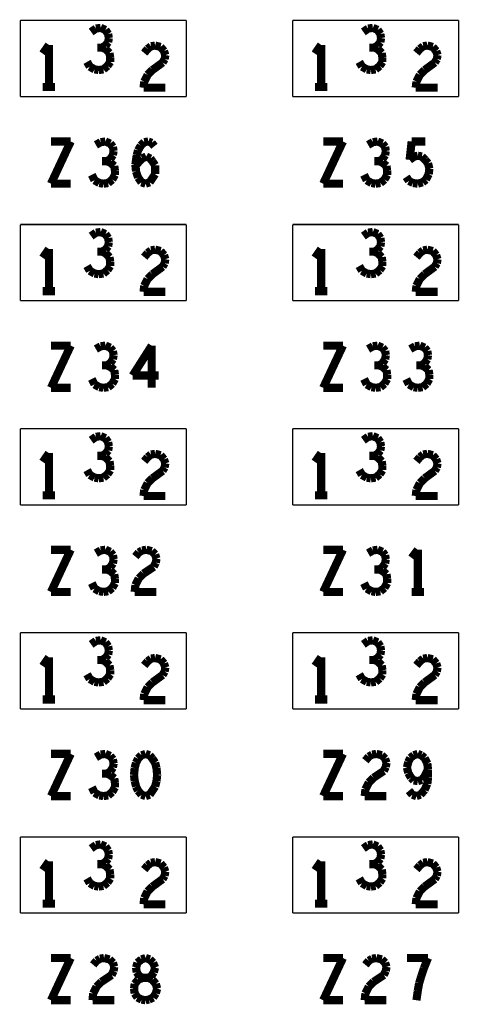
# Model space of a CAD drawing. Extents: x 0 to 33, y 0 to 21.
# Tile 17 of 22: x 18.948 to 19.594, y 13.001 to 14.448. Entities that reach past the tile are written whole.
import ezdxf

# ---------------------------------------------------------------- set-up
doc = ezdxf.new("R2010")
doc.units = 0
doc.layers.add('IO-62_B_BAS', color=7, linetype='CONTINUOUS')

msp = doc.modelspace()

# ---------------------------------------------------------------- linework, layer by layer
at = {"layer": 'IO-62_B_BAS'}
for points, const_width in [([(18.949, 14.447), (19.193, 14.447)], 0.002), ([(18.949, 14.335), (18.949, 14.447)], 0.002), ([(19.067, 14.436), (19.06, 14.435)], 0.012), ([(19.074, 14.433), (19.067, 14.436)], 0.012), ([(19.193, 14.447), (19.193, 14.335)], 0.002), ([(19.349, 14.447), (19.593, 14.447)], 0.002), ([(19.349, 14.335), (19.349, 14.447)], 0.002), ([(19.467, 14.436), (19.46, 14.435)], 0.012), ([(19.474, 14.433), (19.467, 14.436)], 0.012), ([(19.593, 14.447), (19.593, 14.335)], 0.002), ([(19.06, 14.435), (19.053, 14.43)], 0.012), ([(19.078, 14.427), (19.074, 14.433)], 0.012), ([(19.079, 14.421), (19.078, 14.427)], 0.012), ([(19.078, 14.415), (19.079, 14.421)], 0.012), ([(19.46, 14.435), (19.453, 14.43)], 0.012), ([(19.478, 14.427), (19.474, 14.433)], 0.012), ([(19.479, 14.421), (19.478, 14.427)], 0.012), ([(19.478, 14.415), (19.479, 14.421)], 0.012), ([(18.991, 14.411), (18.982, 14.398)], 0.012), ([(18.991, 14.349), (18.991, 14.411)], 0.012), ([(19.069, 14.407), (19.062, 14.407)], 0.012), ([(19.069, 14.407), (19.074, 14.41)], 0.012), ([(19.074, 14.405), (19.069, 14.407)], 0.012), ([(19.074, 14.41), (19.078, 14.415)], 0.012), ([(19.136, 14.405), (19.141, 14.409)], 0.012), ([(19.141, 14.409), (19.147, 14.41)], 0.012), ([(19.147, 14.41), (19.155, 14.408)], 0.012), ([(19.155, 14.408), (19.16, 14.402)], 0.012), ([(19.391, 14.411), (19.382, 14.398)], 0.012), ([(19.391, 14.349), (19.391, 14.411)], 0.012), ([(19.469, 14.407), (19.462, 14.407)], 0.012), ([(19.469, 14.407), (19.474, 14.41)], 0.012), ([(19.474, 14.405), (19.469, 14.407)], 0.012), ([(19.474, 14.41), (19.478, 14.415)], 0.012), ([(19.536, 14.405), (19.541, 14.409)], 0.012), ([(19.541, 14.409), (19.547, 14.41)], 0.012), ([(19.547, 14.41), (19.555, 14.408)], 0.012), ([(19.555, 14.408), (19.56, 14.402)], 0.012), ([(19.08, 14.399), (19.074, 14.405)], 0.012), ([(19.081, 14.392), (19.08, 14.399)], 0.012), ([(19.081, 14.386), (19.081, 14.392)], 0.012), ([(19.131, 14.399), (19.136, 14.405)], 0.012), ([(19.16, 14.402), (19.162, 14.396)], 0.012), ([(19.162, 14.396), (19.161, 14.39)], 0.012), ([(19.48, 14.399), (19.474, 14.405)], 0.012), ([(19.481, 14.392), (19.48, 14.399)], 0.012), ([(19.481, 14.386), (19.481, 14.392)], 0.012), ([(19.531, 14.399), (19.536, 14.405)], 0.012), ([(19.56, 14.402), (19.562, 14.396)], 0.012), ([(19.562, 14.396), (19.561, 14.39)], 0.012), ([(19.047, 14.386), (19.051, 14.379)], 0.012), ([(19.051, 14.379), (19.058, 14.375)], 0.012), ([(19.071, 14.375), (19.077, 14.38)], 0.012), ([(19.077, 14.38), (19.081, 14.386)], 0.012), ([(19.158, 14.385), (19.143, 14.374)], 0.012), ([(19.161, 14.39), (19.158, 14.385)], 0.012), ([(19.447, 14.386), (19.451, 14.379)], 0.012), ([(19.451, 14.379), (19.458, 14.375)], 0.012), ([(19.471, 14.375), (19.477, 14.38)], 0.012), ([(19.477, 14.38), (19.481, 14.386)], 0.012), ([(19.558, 14.385), (19.543, 14.374)], 0.012), ([(19.561, 14.39), (19.558, 14.385)], 0.012), ([(19.058, 14.375), (19.064, 14.374)], 0.012), ([(19.064, 14.374), (19.071, 14.375)], 0.012), ([(19.136, 14.367), (19.131, 14.357)], 0.012), ([(19.143, 14.374), (19.136, 14.367)], 0.012), ([(19.458, 14.375), (19.464, 14.374)], 0.012), ([(19.464, 14.374), (19.471, 14.375)], 0.012), ([(19.536, 14.367), (19.531, 14.357)], 0.012), ([(19.543, 14.374), (19.536, 14.367)], 0.012), ([(18.982, 14.349), (19, 14.349)], 0.012), ([(19.131, 14.357), (19.13, 14.348)], 0.012), ([(19.382, 14.349), (19.4, 14.349)], 0.012), ([(19.531, 14.357), (19.53, 14.348)], 0.012), ([(19.13, 14.348), (19.162, 14.348)], 0.012), ([(19.53, 14.348), (19.562, 14.348)], 0.012), ([(19.193, 14.335), (18.949, 14.335)], 0.002), ([(19.593, 14.335), (19.349, 14.335)], 0.002), ([(19.023, 14.269), (18.994, 14.207)], 0.012), ([(18.994, 14.269), (19.023, 14.269)], 0.012), ([(19.067, 14.268), (19.06, 14.264)], 0.012), ([(19.074, 14.269), (19.067, 14.268)], 0.012), ([(19.081, 14.266), (19.074, 14.269)], 0.012), ([(19.085, 14.261), (19.081, 14.266)], 0.012), ([(19.122, 14.256), (19.126, 14.263)], 0.012), ([(19.126, 14.263), (19.131, 14.268)], 0.012), ([(19.131, 14.268), (19.137, 14.269)], 0.012), ([(19.137, 14.269), (19.142, 14.267)], 0.012), ([(19.142, 14.267), (19.146, 14.262)], 0.012), ([(19.423, 14.269), (19.394, 14.207)], 0.012), ([(19.394, 14.269), (19.423, 14.269)], 0.012), ([(19.467, 14.268), (19.46, 14.264)], 0.012), ([(19.474, 14.269), (19.467, 14.268)], 0.012), ([(19.481, 14.266), (19.474, 14.269)], 0.012), ([(19.485, 14.261), (19.481, 14.266)], 0.012), ([(19.521, 14.242), (19.524, 14.269)], 0.012), ([(19.524, 14.269), (19.544, 14.269)], 0.012), ([(19.081, 14.243), (19.085, 14.249)], 0.012), ([(19.086, 14.255), (19.085, 14.261)], 0.012), ([(19.085, 14.249), (19.086, 14.255)], 0.012), ([(19.118, 14.235), (19.12, 14.249)], 0.012), ([(19.12, 14.249), (19.122, 14.256)], 0.012), ([(19.128, 14.244), (19.134, 14.247)], 0.012), ([(19.134, 14.247), (19.14, 14.244)], 0.012), ([(19.481, 14.243), (19.485, 14.249)], 0.012), ([(19.486, 14.255), (19.485, 14.261)], 0.012), ([(19.485, 14.249), (19.486, 14.255)], 0.012), ([(19.528, 14.247), (19.521, 14.242)], 0.012), ([(19.533, 14.248), (19.528, 14.247)], 0.012), ([(19.539, 14.247), (19.533, 14.248)], 0.012), ([(19.544, 14.242), (19.539, 14.247)], 0.012), ([(19.076, 14.24), (19.069, 14.24)], 0.012), ([(19.076, 14.24), (19.081, 14.243)], 0.012), ([(19.081, 14.238), (19.076, 14.24)], 0.012), ([(19.087, 14.233), (19.081, 14.238)], 0.012), ([(19.088, 14.226), (19.087, 14.233)], 0.012), ([(19.118, 14.233), (19.124, 14.24)], 0.012), ([(19.119, 14.225), (19.118, 14.235)], 0.012), ([(19.124, 14.24), (19.128, 14.244)], 0.012), ([(19.14, 14.244), (19.143, 14.24)], 0.012), ([(19.143, 14.24), (19.147, 14.234)], 0.012), ([(19.147, 14.234), (19.147, 14.227)], 0.012), ([(19.476, 14.24), (19.469, 14.24)], 0.012), ([(19.476, 14.24), (19.481, 14.243)], 0.012), ([(19.481, 14.238), (19.476, 14.24)], 0.012), ([(19.487, 14.233), (19.481, 14.238)], 0.012), ([(19.488, 14.226), (19.487, 14.233)], 0.012), ([(19.548, 14.237), (19.544, 14.242)], 0.012), ([(19.55, 14.229), (19.548, 14.237)], 0.012), ([(19.054, 14.22), (19.058, 14.212)], 0.012), ([(19.084, 14.213), (19.088, 14.22)], 0.012), ([(19.088, 14.22), (19.088, 14.226)], 0.012), ([(19.122, 14.216), (19.119, 14.225)], 0.012), ([(19.147, 14.221), (19.143, 14.215)], 0.012), ([(19.147, 14.227), (19.147, 14.221)], 0.012), ([(19.454, 14.22), (19.458, 14.212)], 0.012), ([(19.484, 14.213), (19.488, 14.22)], 0.012), ([(19.488, 14.22), (19.488, 14.226)], 0.012), ([(19.545, 14.213), (19.549, 14.221)], 0.012), ([(19.549, 14.221), (19.55, 14.229)], 0.012), ([(18.994, 14.207), (19.023, 14.207)], 0.012), ([(19.058, 14.212), (19.065, 14.208)], 0.012), ([(19.065, 14.208), (19.071, 14.207)], 0.012), ([(19.071, 14.207), (19.078, 14.208)], 0.012), ([(19.078, 14.208), (19.084, 14.213)], 0.012), ([(19.127, 14.209), (19.122, 14.216)], 0.012), ([(19.133, 14.207), (19.127, 14.209)], 0.012), ([(19.139, 14.209), (19.133, 14.207)], 0.012), ([(19.143, 14.215), (19.139, 14.209)], 0.012), ([(19.394, 14.207), (19.423, 14.207)], 0.012), ([(19.458, 14.212), (19.465, 14.208)], 0.012), ([(19.465, 14.208), (19.471, 14.207)], 0.012), ([(19.471, 14.207), (19.478, 14.208)], 0.012), ([(19.478, 14.208), (19.484, 14.213)], 0.012), ([(19.516, 14.217), (19.52, 14.211)], 0.012), ([(19.52, 14.211), (19.526, 14.208)], 0.012), ([(19.526, 14.208), (19.533, 14.207)], 0.012), ([(19.533, 14.207), (19.54, 14.209)], 0.012), ([(19.54, 14.209), (19.545, 14.213)], 0.012), ([(18.949, 14.147), (19.193, 14.147)], 0.002), ([(18.949, 14.035), (18.949, 14.147)], 0.002), ([(19.06, 14.135), (19.053, 14.13)], 0.012), ([(19.067, 14.136), (19.06, 14.135)], 0.012), ([(19.074, 14.133), (19.067, 14.136)], 0.012), ([(19.078, 14.127), (19.074, 14.133)], 0.012), ([(19.193, 14.147), (19.193, 14.035)], 0.002), ([(19.349, 14.147), (19.593, 14.147)], 0.002), ([(19.349, 14.035), (19.349, 14.147)], 0.002), ([(19.46, 14.135), (19.453, 14.13)], 0.012), ([(19.467, 14.136), (19.46, 14.135)], 0.012), ([(19.474, 14.133), (19.467, 14.136)], 0.012), ([(19.478, 14.127), (19.474, 14.133)], 0.012), ([(19.593, 14.147), (19.593, 14.035)], 0.002), ([(19.079, 14.121), (19.078, 14.127)], 0.012), ([(19.078, 14.115), (19.079, 14.121)], 0.012), ([(19.479, 14.121), (19.478, 14.127)], 0.012), ([(19.478, 14.115), (19.479, 14.121)], 0.012), ([(18.991, 14.111), (18.982, 14.098)], 0.012), ([(18.991, 14.049), (18.991, 14.111)], 0.012), ([(19.069, 14.107), (19.062, 14.107)], 0.012), ([(19.069, 14.107), (19.074, 14.11)], 0.012), ([(19.074, 14.105), (19.069, 14.107)], 0.012), ([(19.074, 14.11), (19.078, 14.115)], 0.012), ([(19.08, 14.099), (19.074, 14.105)], 0.012), ([(19.131, 14.099), (19.136, 14.105)], 0.012), ([(19.136, 14.105), (19.141, 14.109)], 0.012), ([(19.141, 14.109), (19.147, 14.11)], 0.012), ([(19.147, 14.11), (19.155, 14.108)], 0.012), ([(19.155, 14.108), (19.16, 14.102)], 0.012), ([(19.391, 14.111), (19.382, 14.098)], 0.012), ([(19.391, 14.049), (19.391, 14.111)], 0.012), ([(19.469, 14.107), (19.462, 14.107)], 0.012), ([(19.469, 14.107), (19.474, 14.11)], 0.012), ([(19.474, 14.105), (19.469, 14.107)], 0.012), ([(19.474, 14.11), (19.478, 14.115)], 0.012), ([(19.48, 14.099), (19.474, 14.105)], 0.012), ([(19.531, 14.099), (19.536, 14.105)], 0.012), ([(19.536, 14.105), (19.541, 14.109)], 0.012), ([(19.541, 14.109), (19.547, 14.11)], 0.012), ([(19.547, 14.11), (19.555, 14.108)], 0.012), ([(19.555, 14.108), (19.56, 14.102)], 0.012), ([(19.081, 14.092), (19.08, 14.099)], 0.012), ([(19.081, 14.086), (19.081, 14.092)], 0.012), ([(19.161, 14.09), (19.158, 14.085)], 0.012), ([(19.16, 14.102), (19.162, 14.096)], 0.012), ([(19.162, 14.096), (19.161, 14.09)], 0.012), ([(19.481, 14.092), (19.48, 14.099)], 0.012), ([(19.481, 14.086), (19.481, 14.092)], 0.012), ([(19.561, 14.09), (19.558, 14.085)], 0.012), ([(19.56, 14.102), (19.562, 14.096)], 0.012), ([(19.562, 14.096), (19.561, 14.09)], 0.012), ([(19.047, 14.086), (19.051, 14.079)], 0.012), ([(19.051, 14.079), (19.058, 14.075)], 0.012), ([(19.058, 14.075), (19.064, 14.074)], 0.012), ([(19.064, 14.074), (19.071, 14.075)], 0.012), ([(19.071, 14.075), (19.077, 14.08)], 0.012), ([(19.077, 14.08), (19.081, 14.086)], 0.012), ([(19.143, 14.074), (19.136, 14.067)], 0.012), ([(19.158, 14.085), (19.143, 14.074)], 0.012), ([(19.447, 14.086), (19.451, 14.079)], 0.012), ([(19.451, 14.079), (19.458, 14.075)], 0.012), ([(19.458, 14.075), (19.464, 14.074)], 0.012), ([(19.464, 14.074), (19.471, 14.075)], 0.012), ([(19.471, 14.075), (19.477, 14.08)], 0.012), ([(19.477, 14.08), (19.481, 14.086)], 0.012), ([(19.543, 14.074), (19.536, 14.067)], 0.012), ([(19.558, 14.085), (19.543, 14.074)], 0.012), ([(19.136, 14.067), (19.131, 14.057)], 0.012), ([(19.536, 14.067), (19.531, 14.057)], 0.012), ([(18.982, 14.049), (19, 14.049)], 0.012), ([(19.131, 14.057), (19.13, 14.048)], 0.012), ([(19.13, 14.048), (19.162, 14.048)], 0.012), ([(19.382, 14.049), (19.4, 14.049)], 0.012), ([(19.531, 14.057), (19.53, 14.048)], 0.012), ([(19.53, 14.048), (19.562, 14.048)], 0.012), ([(19.193, 14.035), (18.949, 14.035)], 0.002), ([(19.593, 14.035), (19.349, 14.035)], 0.002), ([(19.023, 13.969), (18.994, 13.907)], 0.012), ([(18.994, 13.969), (19.023, 13.969)], 0.012), ([(19.067, 13.968), (19.06, 13.964)], 0.012), ([(19.074, 13.969), (19.067, 13.968)], 0.012), ([(19.081, 13.966), (19.074, 13.969)], 0.012), ([(19.085, 13.961), (19.081, 13.966)], 0.012), ([(19.086, 13.955), (19.085, 13.961)], 0.012), ([(19.142, 13.969), (19.114, 13.925)], 0.012), ([(19.142, 13.907), (19.142, 13.969)], 0.012), ([(19.423, 13.969), (19.394, 13.907)], 0.012), ([(19.394, 13.969), (19.423, 13.969)], 0.012), ([(19.467, 13.968), (19.46, 13.964)], 0.012), ([(19.474, 13.969), (19.467, 13.968)], 0.012), ([(19.481, 13.966), (19.474, 13.969)], 0.012), ([(19.485, 13.961), (19.481, 13.966)], 0.012), ([(19.486, 13.955), (19.485, 13.961)], 0.012), ([(19.529, 13.968), (19.522, 13.964)], 0.012), ([(19.536, 13.969), (19.529, 13.968)], 0.012), ([(19.543, 13.966), (19.536, 13.969)], 0.012), ([(19.547, 13.961), (19.543, 13.966)], 0.012), ([(19.548, 13.955), (19.547, 13.961)], 0.012), ([(19.081, 13.943), (19.085, 13.949)], 0.012), ([(19.085, 13.949), (19.086, 13.955)], 0.012), ([(19.481, 13.943), (19.485, 13.949)], 0.012), ([(19.485, 13.949), (19.486, 13.955)], 0.012), ([(19.543, 13.943), (19.547, 13.949)], 0.012), ([(19.547, 13.949), (19.548, 13.955)], 0.012), ([(19.076, 13.94), (19.069, 13.94)], 0.012), ([(19.076, 13.94), (19.081, 13.943)], 0.012), ([(19.081, 13.938), (19.076, 13.94)], 0.012), ([(19.087, 13.933), (19.081, 13.938)], 0.012), ([(19.088, 13.926), (19.087, 13.933)], 0.012), ([(19.476, 13.94), (19.469, 13.94)], 0.012), ([(19.476, 13.94), (19.481, 13.943)], 0.012), ([(19.481, 13.938), (19.476, 13.94)], 0.012), ([(19.487, 13.933), (19.481, 13.938)], 0.012), ([(19.488, 13.926), (19.487, 13.933)], 0.012), ([(19.538, 13.94), (19.531, 13.94)], 0.012), ([(19.538, 13.94), (19.543, 13.943)], 0.012), ([(19.543, 13.938), (19.538, 13.94)], 0.012), ([(19.549, 13.933), (19.543, 13.938)], 0.012), ([(19.55, 13.926), (19.549, 13.933)], 0.012), ([(19.054, 13.92), (19.058, 13.912)], 0.012), ([(19.084, 13.913), (19.088, 13.92)], 0.012), ([(19.088, 13.92), (19.088, 13.926)], 0.012), ([(19.114, 13.925), (19.152, 13.925)], 0.012), ([(19.454, 13.92), (19.458, 13.912)], 0.012), ([(19.484, 13.913), (19.488, 13.92)], 0.012), ([(19.488, 13.92), (19.488, 13.926)], 0.012), ([(19.516, 13.92), (19.52, 13.912)], 0.012), ([(19.546, 13.913), (19.55, 13.92)], 0.012), ([(19.55, 13.92), (19.55, 13.926)], 0.012), ([(18.994, 13.907), (19.023, 13.907)], 0.012), ([(19.058, 13.912), (19.065, 13.908)], 0.012), ([(19.065, 13.908), (19.071, 13.907)], 0.012), ([(19.071, 13.907), (19.078, 13.908)], 0.012), ([(19.078, 13.908), (19.084, 13.913)], 0.012), ([(19.394, 13.907), (19.423, 13.907)], 0.012), ([(19.458, 13.912), (19.465, 13.908)], 0.012), ([(19.465, 13.908), (19.471, 13.907)], 0.012), ([(19.471, 13.907), (19.478, 13.908)], 0.012), ([(19.478, 13.908), (19.484, 13.913)], 0.012), ([(19.52, 13.912), (19.527, 13.908)], 0.012), ([(19.527, 13.908), (19.533, 13.907)], 0.012), ([(19.533, 13.907), (19.54, 13.908)], 0.012), ([(19.54, 13.908), (19.546, 13.913)], 0.012), ([(18.949, 13.847), (19.193, 13.847)], 0.002), ([(18.949, 13.735), (18.949, 13.847)], 0.002), ([(19.193, 13.847), (19.193, 13.735)], 0.002), ([(19.349, 13.847), (19.593, 13.847)], 0.002), ([(19.349, 13.735), (19.349, 13.847)], 0.002), ([(19.593, 13.847), (19.593, 13.735)], 0.002), ([(19.06, 13.835), (19.053, 13.83)], 0.012), ([(19.067, 13.836), (19.06, 13.835)], 0.012), ([(19.074, 13.833), (19.067, 13.836)], 0.012), ([(19.078, 13.827), (19.074, 13.833)], 0.012), ([(19.46, 13.835), (19.453, 13.83)], 0.012), ([(19.467, 13.836), (19.46, 13.835)], 0.012), ([(19.474, 13.833), (19.467, 13.836)], 0.012), ([(19.478, 13.827), (19.474, 13.833)], 0.012), ([(19.074, 13.81), (19.078, 13.815)], 0.012), ([(19.079, 13.821), (19.078, 13.827)], 0.012), ([(19.078, 13.815), (19.079, 13.821)], 0.012), ([(19.474, 13.81), (19.478, 13.815)], 0.012), ([(19.479, 13.821), (19.478, 13.827)], 0.012), ([(19.478, 13.815), (19.479, 13.821)], 0.012), ([(18.991, 13.811), (18.982, 13.798)], 0.012), ([(18.991, 13.749), (18.991, 13.811)], 0.012), ([(19.069, 13.807), (19.062, 13.807)], 0.012), ([(19.069, 13.807), (19.074, 13.81)], 0.012), ([(19.074, 13.805), (19.069, 13.807)], 0.012), ([(19.08, 13.799), (19.074, 13.805)], 0.012), ([(19.081, 13.792), (19.08, 13.799)], 0.012), ([(19.131, 13.799), (19.136, 13.805)], 0.012), ([(19.136, 13.805), (19.141, 13.809)], 0.012), ([(19.141, 13.809), (19.147, 13.81)], 0.012), ([(19.147, 13.81), (19.155, 13.808)], 0.012), ([(19.155, 13.808), (19.16, 13.802)], 0.012), ([(19.16, 13.802), (19.162, 13.796)], 0.012), ([(19.391, 13.811), (19.382, 13.798)], 0.012), ([(19.391, 13.749), (19.391, 13.811)], 0.012), ([(19.469, 13.807), (19.462, 13.807)], 0.012), ([(19.469, 13.807), (19.474, 13.81)], 0.012), ([(19.474, 13.805), (19.469, 13.807)], 0.012), ([(19.48, 13.799), (19.474, 13.805)], 0.012), ([(19.481, 13.792), (19.48, 13.799)], 0.012), ([(19.531, 13.799), (19.536, 13.805)], 0.012), ([(19.536, 13.805), (19.541, 13.809)], 0.012), ([(19.541, 13.809), (19.547, 13.81)], 0.012), ([(19.547, 13.81), (19.555, 13.808)], 0.012), ([(19.555, 13.808), (19.56, 13.802)], 0.012), ([(19.56, 13.802), (19.562, 13.796)], 0.012), ([(19.047, 13.786), (19.051, 13.779)], 0.012), ([(19.077, 13.78), (19.081, 13.786)], 0.012), ([(19.081, 13.786), (19.081, 13.792)], 0.012), ([(19.158, 13.785), (19.143, 13.774)], 0.012), ([(19.161, 13.79), (19.158, 13.785)], 0.012), ([(19.162, 13.796), (19.161, 13.79)], 0.012), ([(19.447, 13.786), (19.451, 13.779)], 0.012), ([(19.477, 13.78), (19.481, 13.786)], 0.012), ([(19.481, 13.786), (19.481, 13.792)], 0.012), ([(19.558, 13.785), (19.543, 13.774)], 0.012), ([(19.561, 13.79), (19.558, 13.785)], 0.012), ([(19.562, 13.796), (19.561, 13.79)], 0.012), ([(19.051, 13.779), (19.058, 13.775)], 0.012), ([(19.058, 13.775), (19.064, 13.774)], 0.012), ([(19.064, 13.774), (19.071, 13.775)], 0.012), ([(19.071, 13.775), (19.077, 13.78)], 0.012), ([(19.143, 13.774), (19.136, 13.767)], 0.012), ([(19.451, 13.779), (19.458, 13.775)], 0.012), ([(19.458, 13.775), (19.464, 13.774)], 0.012), ([(19.464, 13.774), (19.471, 13.775)], 0.012), ([(19.471, 13.775), (19.477, 13.78)], 0.012), ([(19.543, 13.774), (19.536, 13.767)], 0.012), ([(19.131, 13.757), (19.13, 13.748)], 0.012), ([(19.136, 13.767), (19.131, 13.757)], 0.012), ([(19.531, 13.757), (19.53, 13.748)], 0.012), ([(19.536, 13.767), (19.531, 13.757)], 0.012), ([(18.982, 13.749), (19, 13.749)], 0.012), ([(19.13, 13.748), (19.162, 13.748)], 0.012), ([(19.382, 13.749), (19.4, 13.749)], 0.012), ([(19.53, 13.748), (19.562, 13.748)], 0.012), ([(19.193, 13.735), (18.949, 13.735)], 0.002), ([(19.593, 13.735), (19.349, 13.735)], 0.002), ([(19.023, 13.669), (18.994, 13.607)], 0.012), ([(18.994, 13.669), (19.023, 13.669)], 0.012), ([(19.074, 13.669), (19.067, 13.668)], 0.012), ([(19.081, 13.666), (19.074, 13.669)], 0.012), ([(19.128, 13.668), (19.134, 13.669)], 0.012), ([(19.134, 13.669), (19.142, 13.667)], 0.012), ([(19.423, 13.669), (19.394, 13.607)], 0.012), ([(19.394, 13.669), (19.423, 13.669)], 0.012), ([(19.474, 13.669), (19.467, 13.668)], 0.012), ([(19.481, 13.666), (19.474, 13.669)], 0.012), ([(19.533, 13.669), (19.524, 13.657)], 0.012), ([(19.533, 13.607), (19.533, 13.669)], 0.012), ([(19.067, 13.668), (19.06, 13.664)], 0.012), ([(19.085, 13.661), (19.081, 13.666)], 0.012), ([(19.086, 13.655), (19.085, 13.661)], 0.012), ([(19.085, 13.649), (19.086, 13.655)], 0.012), ([(19.118, 13.659), (19.123, 13.665)], 0.012), ([(19.123, 13.665), (19.128, 13.668)], 0.012), ([(19.142, 13.667), (19.147, 13.662)], 0.012), ([(19.147, 13.662), (19.149, 13.656)], 0.012), ([(19.149, 13.656), (19.148, 13.65)], 0.012), ([(19.467, 13.668), (19.46, 13.664)], 0.012), ([(19.485, 13.661), (19.481, 13.666)], 0.012), ([(19.486, 13.655), (19.485, 13.661)], 0.012), ([(19.485, 13.649), (19.486, 13.655)], 0.012), ([(19.076, 13.64), (19.069, 13.64)], 0.012), ([(19.076, 13.64), (19.081, 13.643)], 0.012), ([(19.081, 13.638), (19.076, 13.64)], 0.012), ([(19.081, 13.643), (19.085, 13.649)], 0.012), ([(19.145, 13.644), (19.13, 13.634)], 0.012), ([(19.148, 13.65), (19.145, 13.644)], 0.012), ([(19.476, 13.64), (19.469, 13.64)], 0.012), ([(19.476, 13.64), (19.481, 13.643)], 0.012), ([(19.481, 13.638), (19.476, 13.64)], 0.012), ([(19.481, 13.643), (19.485, 13.649)], 0.012), ([(19.087, 13.633), (19.081, 13.638)], 0.012), ([(19.088, 13.626), (19.087, 13.633)], 0.012), ([(19.088, 13.62), (19.088, 13.626)], 0.012), ([(19.123, 13.627), (19.118, 13.617)], 0.012), ([(19.13, 13.634), (19.123, 13.627)], 0.012), ([(19.487, 13.633), (19.481, 13.638)], 0.012), ([(19.488, 13.626), (19.487, 13.633)], 0.012), ([(19.488, 13.62), (19.488, 13.626)], 0.012), ([(19.054, 13.62), (19.058, 13.612)], 0.012), ([(19.058, 13.612), (19.065, 13.608)], 0.012), ([(19.078, 13.608), (19.084, 13.613)], 0.012), ([(19.084, 13.613), (19.088, 13.62)], 0.012), ([(19.118, 13.617), (19.117, 13.607)], 0.012), ([(19.454, 13.62), (19.458, 13.612)], 0.012), ([(19.458, 13.612), (19.465, 13.608)], 0.012), ([(19.478, 13.608), (19.484, 13.613)], 0.012), ([(19.484, 13.613), (19.488, 13.62)], 0.012), ([(18.994, 13.607), (19.023, 13.607)], 0.012), ([(19.065, 13.608), (19.071, 13.607)], 0.012), ([(19.071, 13.607), (19.078, 13.608)], 0.012), ([(19.117, 13.607), (19.149, 13.607)], 0.012), ([(19.394, 13.607), (19.423, 13.607)], 0.012), ([(19.465, 13.608), (19.471, 13.607)], 0.012), ([(19.471, 13.607), (19.478, 13.608)], 0.012), ([(19.524, 13.607), (19.542, 13.607)], 0.012), ([(18.949, 13.547), (19.193, 13.547)], 0.002), ([(18.949, 13.435), (18.949, 13.547)], 0.002), ([(19.193, 13.547), (19.193, 13.435)], 0.002), ([(19.349, 13.547), (19.593, 13.547)], 0.002), ([(19.349, 13.435), (19.349, 13.547)], 0.002), ([(19.593, 13.547), (19.593, 13.435)], 0.002), ([(19.06, 13.535), (19.053, 13.53)], 0.012), ([(19.067, 13.536), (19.06, 13.535)], 0.012), ([(19.074, 13.533), (19.067, 13.536)], 0.012), ([(19.078, 13.527), (19.074, 13.533)], 0.012), ([(19.079, 13.521), (19.078, 13.527)], 0.012), ([(19.46, 13.535), (19.453, 13.53)], 0.012), ([(19.467, 13.536), (19.46, 13.535)], 0.012), ([(19.474, 13.533), (19.467, 13.536)], 0.012), ([(19.478, 13.527), (19.474, 13.533)], 0.012), ([(19.479, 13.521), (19.478, 13.527)], 0.012), ([(18.991, 13.511), (18.982, 13.498)], 0.012), ([(18.991, 13.449), (18.991, 13.511)], 0.012), ([(19.069, 13.507), (19.074, 13.51)], 0.012), ([(19.074, 13.51), (19.078, 13.515)], 0.012), ([(19.078, 13.515), (19.079, 13.521)], 0.012), ([(19.136, 13.505), (19.141, 13.509)], 0.012), ([(19.141, 13.509), (19.147, 13.51)], 0.012), ([(19.147, 13.51), (19.155, 13.508)], 0.012), ([(19.391, 13.511), (19.382, 13.498)], 0.012), ([(19.391, 13.449), (19.391, 13.511)], 0.012), ([(19.469, 13.507), (19.474, 13.51)], 0.012), ([(19.474, 13.51), (19.478, 13.515)], 0.012), ([(19.478, 13.515), (19.479, 13.521)], 0.012), ([(19.536, 13.505), (19.541, 13.509)], 0.012), ([(19.541, 13.509), (19.547, 13.51)], 0.012), ([(19.547, 13.51), (19.555, 13.508)], 0.012), ([(19.069, 13.507), (19.062, 13.507)], 0.012), ([(19.074, 13.505), (19.069, 13.507)], 0.012), ([(19.08, 13.499), (19.074, 13.505)], 0.012), ([(19.081, 13.492), (19.08, 13.499)], 0.012), ([(19.131, 13.499), (19.136, 13.505)], 0.012), ([(19.155, 13.508), (19.16, 13.502)], 0.012), ([(19.16, 13.502), (19.162, 13.496)], 0.012), ([(19.162, 13.496), (19.161, 13.49)], 0.012), ([(19.469, 13.507), (19.462, 13.507)], 0.012), ([(19.474, 13.505), (19.469, 13.507)], 0.012), ([(19.48, 13.499), (19.474, 13.505)], 0.012), ([(19.481, 13.492), (19.48, 13.499)], 0.012), ([(19.531, 13.499), (19.536, 13.505)], 0.012), ([(19.555, 13.508), (19.56, 13.502)], 0.012), ([(19.56, 13.502), (19.562, 13.496)], 0.012), ([(19.562, 13.496), (19.561, 13.49)], 0.012), ([(19.047, 13.486), (19.051, 13.479)], 0.012), ([(19.077, 13.48), (19.081, 13.486)], 0.012), ([(19.081, 13.486), (19.081, 13.492)], 0.012), ([(19.158, 13.485), (19.143, 13.474)], 0.012), ([(19.161, 13.49), (19.158, 13.485)], 0.012), ([(19.447, 13.486), (19.451, 13.479)], 0.012), ([(19.477, 13.48), (19.481, 13.486)], 0.012), ([(19.481, 13.486), (19.481, 13.492)], 0.012), ([(19.558, 13.485), (19.543, 13.474)], 0.012), ([(19.561, 13.49), (19.558, 13.485)], 0.012), ([(19.051, 13.479), (19.058, 13.475)], 0.012), ([(19.058, 13.475), (19.064, 13.474)], 0.012), ([(19.064, 13.474), (19.071, 13.475)], 0.012), ([(19.071, 13.475), (19.077, 13.48)], 0.012), ([(19.136, 13.467), (19.131, 13.457)], 0.012), ([(19.143, 13.474), (19.136, 13.467)], 0.012), ([(19.451, 13.479), (19.458, 13.475)], 0.012), ([(19.458, 13.475), (19.464, 13.474)], 0.012), ([(19.464, 13.474), (19.471, 13.475)], 0.012), ([(19.471, 13.475), (19.477, 13.48)], 0.012), ([(19.536, 13.467), (19.531, 13.457)], 0.012), ([(19.543, 13.474), (19.536, 13.467)], 0.012), ([(19.131, 13.457), (19.13, 13.448)], 0.012), ([(19.531, 13.457), (19.53, 13.448)], 0.012), ([(18.982, 13.449), (19, 13.449)], 0.012), ([(19.13, 13.448), (19.162, 13.448)], 0.012), ([(19.382, 13.449), (19.4, 13.449)], 0.012), ([(19.53, 13.448), (19.562, 13.448)], 0.012), ([(19.193, 13.435), (18.949, 13.435)], 0.002), ([(19.593, 13.435), (19.349, 13.435)], 0.002), ([(19.023, 13.369), (18.994, 13.307)], 0.012), ([(18.994, 13.369), (19.023, 13.369)], 0.012), ([(19.067, 13.368), (19.06, 13.364)], 0.012), ([(19.074, 13.369), (19.067, 13.368)], 0.012), ([(19.081, 13.366), (19.074, 13.369)], 0.012), ([(19.085, 13.361), (19.081, 13.366)], 0.012), ([(19.127, 13.367), (19.122, 13.362)], 0.012), ([(19.133, 13.369), (19.127, 13.367)], 0.012), ([(19.139, 13.367), (19.133, 13.369)], 0.012), ([(19.143, 13.362), (19.139, 13.367)], 0.012), ([(19.423, 13.369), (19.394, 13.307)], 0.012), ([(19.394, 13.369), (19.423, 13.369)], 0.012), ([(19.456, 13.359), (19.461, 13.365)], 0.012), ([(19.461, 13.365), (19.466, 13.368)], 0.012), ([(19.466, 13.368), (19.472, 13.369)], 0.012), ([(19.472, 13.369), (19.48, 13.367)], 0.012), ([(19.48, 13.367), (19.485, 13.362)], 0.012), ([(19.527, 13.367), (19.522, 13.363)], 0.012), ([(19.533, 13.369), (19.527, 13.367)], 0.012), ([(19.538, 13.367), (19.533, 13.369)], 0.012), ([(19.543, 13.363), (19.538, 13.367)], 0.012), ([(19.086, 13.355), (19.085, 13.361)], 0.012), ([(19.085, 13.349), (19.086, 13.355)], 0.012), ([(19.119, 13.356), (19.117, 13.348)], 0.012), ([(19.122, 13.362), (19.119, 13.356)], 0.012), ([(19.147, 13.356), (19.143, 13.362)], 0.012), ([(19.149, 13.348), (19.147, 13.356)], 0.012), ([(19.486, 13.35), (19.483, 13.344)], 0.012), ([(19.485, 13.362), (19.487, 13.356)], 0.012), ([(19.487, 13.356), (19.486, 13.35)], 0.012), ([(19.519, 13.357), (19.517, 13.349)], 0.012), ([(19.522, 13.363), (19.519, 13.357)], 0.012), ([(19.547, 13.355), (19.543, 13.363)], 0.012), ([(19.548, 13.346), (19.547, 13.355)], 0.012), ([(19.076, 13.34), (19.069, 13.34)], 0.012), ([(19.076, 13.34), (19.081, 13.343)], 0.012), ([(19.081, 13.338), (19.076, 13.34)], 0.012), ([(19.081, 13.343), (19.085, 13.349)], 0.012), ([(19.087, 13.333), (19.081, 13.338)], 0.012), ([(19.117, 13.348), (19.116, 13.338)], 0.012), ([(19.116, 13.338), (19.117, 13.329)], 0.012), ([(19.15, 13.338), (19.149, 13.348)], 0.012), ([(19.149, 13.329), (19.15, 13.338)], 0.012), ([(19.483, 13.344), (19.468, 13.334)], 0.012), ([(19.517, 13.349), (19.519, 13.341)], 0.012), ([(19.519, 13.341), (19.523, 13.334)], 0.012), ([(19.539, 13.331), (19.543, 13.336)], 0.012), ([(19.543, 13.336), (19.548, 13.346)], 0.012), ([(19.548, 13.334), (19.548, 13.346)], 0.012), ([(19.088, 13.326), (19.087, 13.333)], 0.012), ([(19.088, 13.32), (19.088, 13.326)], 0.012), ([(19.117, 13.329), (19.119, 13.321)], 0.012), ([(19.119, 13.321), (19.122, 13.315)], 0.012), ([(19.143, 13.315), (19.147, 13.321)], 0.012), ([(19.147, 13.321), (19.149, 13.329)], 0.012), ([(19.461, 13.327), (19.456, 13.317)], 0.012), ([(19.468, 13.334), (19.461, 13.327)], 0.012), ([(19.523, 13.334), (19.527, 13.33)], 0.012), ([(19.527, 13.33), (19.533, 13.329)], 0.012), ([(19.533, 13.329), (19.539, 13.331)], 0.012), ([(19.543, 13.316), (19.547, 13.325)], 0.012), ([(19.547, 13.325), (19.548, 13.334)], 0.012), ([(18.994, 13.307), (19.023, 13.307)], 0.012), ([(19.054, 13.32), (19.058, 13.312)], 0.012), ([(19.058, 13.312), (19.065, 13.308)], 0.012), ([(19.065, 13.308), (19.071, 13.307)], 0.012), ([(19.071, 13.307), (19.078, 13.308)], 0.012), ([(19.078, 13.308), (19.084, 13.313)], 0.012), ([(19.084, 13.313), (19.088, 13.32)], 0.012), ([(19.122, 13.315), (19.127, 13.309)], 0.012), ([(19.127, 13.309), (19.133, 13.307)], 0.012), ([(19.133, 13.307), (19.139, 13.309)], 0.012), ([(19.139, 13.309), (19.143, 13.315)], 0.012), ([(19.394, 13.307), (19.423, 13.307)], 0.012), ([(19.456, 13.317), (19.455, 13.307)], 0.012), ([(19.455, 13.307), (19.487, 13.307)], 0.012), ([(19.52, 13.315), (19.525, 13.309)], 0.012), ([(19.525, 13.309), (19.531, 13.307)], 0.012), ([(19.531, 13.307), (19.537, 13.309)], 0.012), ([(19.537, 13.309), (19.543, 13.316)], 0.012), ([(18.949, 13.247), (19.193, 13.247)], 0.002), ([(18.949, 13.135), (18.949, 13.247)], 0.002), ([(19.06, 13.235), (19.053, 13.23)], 0.012), ([(19.067, 13.236), (19.06, 13.235)], 0.012), ([(19.074, 13.233), (19.067, 13.236)], 0.012), ([(19.193, 13.247), (19.193, 13.135)], 0.002), ([(19.349, 13.247), (19.593, 13.247)], 0.002), ([(19.349, 13.135), (19.349, 13.247)], 0.002), ([(19.46, 13.235), (19.453, 13.23)], 0.012), ([(19.467, 13.236), (19.46, 13.235)], 0.012), ([(19.474, 13.233), (19.467, 13.236)], 0.012), ([(19.593, 13.247), (19.593, 13.135)], 0.002), ([(19.078, 13.227), (19.074, 13.233)], 0.012), ([(19.079, 13.221), (19.078, 13.227)], 0.012), ([(19.078, 13.215), (19.079, 13.221)], 0.012), ([(19.478, 13.227), (19.474, 13.233)], 0.012), ([(19.479, 13.221), (19.478, 13.227)], 0.012), ([(19.478, 13.215), (19.479, 13.221)], 0.012), ([(18.991, 13.211), (18.982, 13.198)], 0.012), ([(18.991, 13.149), (18.991, 13.211)], 0.012), ([(19.069, 13.207), (19.062, 13.207)], 0.012), ([(19.069, 13.207), (19.074, 13.21)], 0.012), ([(19.074, 13.205), (19.069, 13.207)], 0.012), ([(19.074, 13.21), (19.078, 13.215)], 0.012), ([(19.136, 13.205), (19.141, 13.209)], 0.012), ([(19.141, 13.209), (19.147, 13.21)], 0.012), ([(19.147, 13.21), (19.155, 13.208)], 0.012), ([(19.155, 13.208), (19.16, 13.202)], 0.012), ([(19.391, 13.211), (19.382, 13.198)], 0.012), ([(19.391, 13.149), (19.391, 13.211)], 0.012), ([(19.469, 13.207), (19.462, 13.207)], 0.012), ([(19.469, 13.207), (19.474, 13.21)], 0.012), ([(19.474, 13.205), (19.469, 13.207)], 0.012), ([(19.474, 13.21), (19.478, 13.215)], 0.012), ([(19.536, 13.205), (19.541, 13.209)], 0.012), ([(19.541, 13.209), (19.547, 13.21)], 0.012), ([(19.547, 13.21), (19.555, 13.208)], 0.012), ([(19.555, 13.208), (19.56, 13.202)], 0.012), ([(19.08, 13.199), (19.074, 13.205)], 0.012), ([(19.081, 13.192), (19.08, 13.199)], 0.012), ([(19.081, 13.186), (19.081, 13.192)], 0.012), ([(19.131, 13.199), (19.136, 13.205)], 0.012), ([(19.16, 13.202), (19.162, 13.196)], 0.012), ([(19.162, 13.196), (19.161, 13.19)], 0.012), ([(19.48, 13.199), (19.474, 13.205)], 0.012), ([(19.481, 13.192), (19.48, 13.199)], 0.012), ([(19.481, 13.186), (19.481, 13.192)], 0.012), ([(19.531, 13.199), (19.536, 13.205)], 0.012), ([(19.56, 13.202), (19.562, 13.196)], 0.012), ([(19.562, 13.196), (19.561, 13.19)], 0.012), ([(19.047, 13.186), (19.051, 13.179)], 0.012), ([(19.051, 13.179), (19.058, 13.175)], 0.012), ([(19.071, 13.175), (19.077, 13.18)], 0.012), ([(19.077, 13.18), (19.081, 13.186)], 0.012), ([(19.158, 13.185), (19.143, 13.174)], 0.012), ([(19.161, 13.19), (19.158, 13.185)], 0.012), ([(19.447, 13.186), (19.451, 13.179)], 0.012), ([(19.451, 13.179), (19.458, 13.175)], 0.012), ([(19.471, 13.175), (19.477, 13.18)], 0.012), ([(19.477, 13.18), (19.481, 13.186)], 0.012), ([(19.558, 13.185), (19.543, 13.174)], 0.012), ([(19.561, 13.19), (19.558, 13.185)], 0.012), ([(19.058, 13.175), (19.064, 13.174)], 0.012), ([(19.064, 13.174), (19.071, 13.175)], 0.012), ([(19.136, 13.167), (19.131, 13.157)], 0.012), ([(19.143, 13.174), (19.136, 13.167)], 0.012), ([(19.458, 13.175), (19.464, 13.174)], 0.012), ([(19.464, 13.174), (19.471, 13.175)], 0.012), ([(19.536, 13.167), (19.531, 13.157)], 0.012), ([(19.543, 13.174), (19.536, 13.167)], 0.012), ([(18.982, 13.149), (19, 13.149)], 0.012), ([(19.131, 13.157), (19.13, 13.148)], 0.012), ([(19.13, 13.148), (19.162, 13.148)], 0.012), ([(19.382, 13.149), (19.4, 13.149)], 0.012), ([(19.531, 13.157), (19.53, 13.148)], 0.012), ([(19.53, 13.148), (19.562, 13.148)], 0.012), ([(19.193, 13.135), (18.949, 13.135)], 0.002), ([(19.593, 13.135), (19.349, 13.135)], 0.002), ([(19.023, 13.069), (18.994, 13.007)], 0.012), ([(18.994, 13.069), (19.023, 13.069)], 0.012), ([(19.056, 13.059), (19.061, 13.065)], 0.012), ([(19.061, 13.065), (19.066, 13.068)], 0.012), ([(19.066, 13.068), (19.072, 13.069)], 0.012), ([(19.072, 13.069), (19.08, 13.067)], 0.012), ([(19.08, 13.067), (19.085, 13.062)], 0.012), ([(19.085, 13.062), (19.087, 13.056)], 0.012), ([(19.119, 13.055), (19.121, 13.062)], 0.012), ([(19.121, 13.062), (19.127, 13.067)], 0.012), ([(19.127, 13.067), (19.133, 13.069)], 0.012), ([(19.133, 13.069), (19.139, 13.067)], 0.012), ([(19.139, 13.067), (19.144, 13.062)], 0.012), ([(19.144, 13.062), (19.147, 13.055)], 0.012), ([(19.423, 13.069), (19.394, 13.007)], 0.012), ([(19.394, 13.069), (19.423, 13.069)], 0.012), ([(19.456, 13.059), (19.461, 13.065)], 0.012), ([(19.461, 13.065), (19.466, 13.068)], 0.012), ([(19.466, 13.068), (19.472, 13.069)], 0.012), ([(19.472, 13.069), (19.48, 13.067)], 0.012), ([(19.48, 13.067), (19.485, 13.062)], 0.012), ([(19.485, 13.062), (19.487, 13.056)], 0.012), ([(19.548, 13.069), (19.517, 13.069)], 0.012), ([(19.542, 13.054), (19.548, 13.069)], 0.012), ([(19.086, 13.05), (19.083, 13.044)], 0.012), ([(19.087, 13.056), (19.086, 13.05)], 0.012), ([(19.12, 13.048), (19.119, 13.055)], 0.012), ([(19.124, 13.042), (19.12, 13.048)], 0.012), ([(19.145, 13.048), (19.141, 13.042)], 0.012), ([(19.147, 13.055), (19.145, 13.048)], 0.012), ([(19.486, 13.05), (19.483, 13.044)], 0.012), ([(19.487, 13.056), (19.486, 13.05)], 0.012), ([(19.538, 13.042), (19.542, 13.054)], 0.012), ([(19.068, 13.034), (19.061, 13.027)], 0.012), ([(19.083, 13.044), (19.068, 13.034)], 0.012), ([(19.122, 13.037), (19.117, 13.031)], 0.012), ([(19.129, 13.04), (19.122, 13.037)], 0.012), ([(19.129, 13.04), (19.124, 13.042)], 0.012), ([(19.137, 13.04), (19.129, 13.04)], 0.012), ([(19.137, 13.04), (19.129, 13.04)], 0.012), ([(19.141, 13.042), (19.137, 13.04)], 0.012), ([(19.143, 13.037), (19.137, 13.04)], 0.012), ([(19.148, 13.031), (19.143, 13.037)], 0.012), ([(19.468, 13.034), (19.461, 13.027)], 0.012), ([(19.483, 13.044), (19.468, 13.034)], 0.012), ([(19.533, 13.021), (19.535, 13.032)], 0.012), ([(19.535, 13.032), (19.538, 13.042)], 0.012), ([(19.056, 13.017), (19.055, 13.007)], 0.012), ([(19.061, 13.027), (19.056, 13.017)], 0.012), ([(19.117, 13.031), (19.116, 13.024)], 0.012), ([(19.116, 13.024), (19.117, 13.017)], 0.012), ([(19.117, 13.017), (19.121, 13.011)], 0.012), ([(19.144, 13.011), (19.148, 13.017)], 0.012), ([(19.15, 13.024), (19.148, 13.031)], 0.012), ([(19.148, 13.017), (19.15, 13.024)], 0.012), ([(19.456, 13.017), (19.455, 13.007)], 0.012), ([(19.461, 13.027), (19.456, 13.017)], 0.012), ([(19.531, 13.007), (19.533, 13.021)], 0.012), ([(18.994, 13.007), (19.023, 13.007)], 0.012), ([(19.055, 13.007), (19.087, 13.007)], 0.012), ([(19.121, 13.011), (19.127, 13.008)], 0.012), ([(19.127, 13.008), (19.133, 13.007)], 0.012), ([(19.133, 13.007), (19.138, 13.008)], 0.012), ([(19.138, 13.008), (19.144, 13.011)], 0.012), ([(19.394, 13.007), (19.423, 13.007)], 0.012), ([(19.455, 13.007), (19.487, 13.007)], 0.012)]:
    msp.add_lwpolyline(points, dxfattribs=dict(at, const_width=const_width))

doc.saveas('drawing.dxf')
